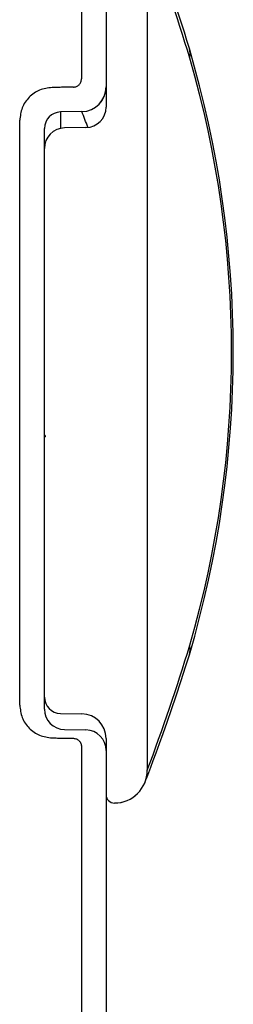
# Model space of a CAD drawing. Header units: millimetres. Extents: x 4906.17 to 4907.31, y 4759.5 to 4761.8.
# Tile 31 of 39: x 4906.44 to 4906.49, y 4760.76 to 4761. Entities that reach past the tile are written whole.
import ezdxf

# ---------------------------------------------------------------- set-up
doc = ezdxf.new("R2010")
doc.units = ezdxf.units.MM
doc.layers.add('SANINDUSA', color=3, linetype='Continuous')

msp = doc.modelspace()

# ---------------------------------------------------------------- linework, layer by layer
at = {"layer": 'SANINDUSA'}
for p, q in [((4906.454476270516, 4761.152100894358), (4906.454476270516, 4760.986410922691)), ((4906.460476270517, 4761.152100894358), (4906.460476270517, 4760.984445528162)), ((4906.460476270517, 4761.027944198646), (4906.460476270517, 4760.979557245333)), ((4906.470476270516, 4761.021944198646), (4906.470476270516, 4760.817944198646)), ((4906.454580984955, 4760.97844644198), (4906.449406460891, 4760.978356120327)), ((4906.449406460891, 4760.978356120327), (4906.449406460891, 4760.974442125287)), ((4906.439476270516, 4760.833815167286), (4906.439476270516, 4760.976322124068)), ((4906.445476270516, 4760.835780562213), (4906.445476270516, 4760.974356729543)), ((4906.455563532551, 4760.974558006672), (4906.450389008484, 4760.974467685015)), ((4906.445476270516, 4760.89947574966), (4906.445476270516, 4760.96946844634)), ((4906.445676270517, 4760.89947574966), (4906.445476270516, 4760.89947574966)), ((4906.445476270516, 4760.832857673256), (4906.445476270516, 4760.89915574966)), ((4906.445476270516, 4760.89915574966), (4906.445676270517, 4760.89915574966)), ((4906.445676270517, 4760.89947574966), (4906.445676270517, 4760.89915574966)), ((4906.449406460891, 4760.831781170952), (4906.454580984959, 4760.831690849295)), ((4906.450389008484, 4760.827858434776), (4906.455563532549, 4760.827768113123)), ((4906.46047627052, 4760.825691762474), (4906.460476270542, 4760.713648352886)), ((4906.454476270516, 4760.82372636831), (4906.454476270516, 4760.715613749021)), ((4906.460476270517, 4760.822768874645), (4906.460476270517, 4760.811944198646))]:
    msp.add_line(p, q, dxfattribs=at)
at = {"layer": 'SANINDUSA', "flags": 128}
for points in [[(4906.480836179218, 4760.991469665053), (4906.480909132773, 4760.992710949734), (4906.480709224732, 4760.993817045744)], [(4906.480710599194, 4760.846075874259), (4906.480909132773, 4760.847177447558), (4906.480836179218, 4760.848418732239)], [(4906.469905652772, 4760.814976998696), (4906.469905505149, 4760.814976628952), (4906.469910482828, 4760.814989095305), (4906.469966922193, 4760.815131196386), (4906.470142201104, 4760.815576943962), (4906.470429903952, 4760.816317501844), (4906.470826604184, 4760.817351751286), (4906.471329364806, 4760.818680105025), (4906.471934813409, 4760.820302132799), (4906.472639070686, 4760.822216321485), (4906.47343772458, 4760.824419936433), (4906.474325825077, 4760.82690892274), (4906.475297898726, 4760.829677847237), (4906.476347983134, 4760.832719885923), (4906.477473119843, 4760.836042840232), (4906.478630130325, 4760.839543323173), (4906.479875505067, 4760.843414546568), (4906.480706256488, 4760.846077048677)]]:
    msp.add_lwpolyline(points, dxfattribs=at)
at = {"layer": 'SANINDUSA'}
for centre, radius, start, end in [((4906.11135013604, 4760.882855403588), 0.3856677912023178, 16.72088298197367, 21.63925288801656), ((4905.989296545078, 4760.841367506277), 0.5139473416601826, 16.98117379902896, 20.57006343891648), ((4906.230403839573, 4760.919925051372), 0.2609815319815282, 343.5559349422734, 16.44428021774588), ((4906.233599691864, 4760.919944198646), 0.2573747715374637, 343.8648541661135, 16.13514583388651), ((4906.454476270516, 4760.984445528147), 0.006000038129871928, 270.9999983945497, 0.2042647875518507), ((4906.454476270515, 4760.984445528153), 0.006000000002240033, 271.0000000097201, 0), ((4906.455476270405, 4760.979557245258), 0.005000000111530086, 271.000001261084, 8.858735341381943e-07), ((4906.449476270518, 4760.974356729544), 0.004000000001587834, 91.0000000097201, 180), ((4906.030923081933, 4760.814540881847), 0.4542587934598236, 20.63748130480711, 21.15055034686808), ((4906.450476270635, 4760.969468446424), 0.00500000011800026, 91.0000013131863, 180.0000009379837), ((4905.990066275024, 4760.998259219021), 0.5131347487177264, 339.4270939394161, 343.0216688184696), ((4906.449476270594, 4760.83578056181), 0.004000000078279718, 179.9999942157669, 268.9999988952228), ((4906.450476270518, 4760.832857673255), 0.005000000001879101, 180, 268.9999999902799), ((4906.454476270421, 4760.825691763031), 0.006000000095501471, 359.9999988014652, 88.99999905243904), ((4906.454476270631, 4760.825691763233), 0.005999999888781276, 359.9999927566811, 89.00000103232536), ((4906.455476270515, 4760.822768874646), 0.005000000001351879, 0, 88.99999999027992), ((4906.462476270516, 4760.817944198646), 0.008000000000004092, 270, 0), ((4906.462476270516, 4760.811944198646), 0.002000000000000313, 180, 270), ((4906.46264637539, 4760.817568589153), 0.007608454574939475, 268.7273451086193, 317.453888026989)]:
    msp.add_arc(centre, radius, start, end, dxfattribs=at)
for points, knots in [([(4906.452511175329, 4760.98441122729), (4906.452771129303, 4760.984442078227), (4906.453291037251, 4760.984503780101), (4906.453931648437, 4760.984980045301), (4906.4543972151, 4760.985628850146), (4906.45444991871, 4760.986150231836), (4906.454476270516, 4760.986410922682)], [0, 0, 0, 0, 0.2498884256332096, 0.4997768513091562, 0.7498884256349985, 1, 1, 1, 1]), ([(4906.452511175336, 4760.82572606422), (4906.452771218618, 4760.825695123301), (4906.45329130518, 4760.825633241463), (4906.453931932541, 4760.825157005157), (4906.454397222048, 4760.824508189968), (4906.454449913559, 4760.823987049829), (4906.454476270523, 4760.823726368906)], [0, 0, 0, 0, 0.2499955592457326, 0.4999911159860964, 0.7498891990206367, 1, 1, 1, 1])]:
    msp.add_open_spline(points, degree=3, knots=knots, dxfattribs=at)
for points, degree in [([(4906.447336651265, 4760.984320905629), (4906.44630221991, 4760.984185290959), (4906.444233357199, 4760.983914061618), (4906.441639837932, 4760.982057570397), (4906.439828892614, 4760.979432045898), (4906.439593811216, 4760.977358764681), (4906.439476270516, 4760.976322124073)], 3), ([(4906.452511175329, 4760.98441122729), (4906.447336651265, 4760.984320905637)], 1), ([(4906.439476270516, 4760.833815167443), (4906.439593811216, 4760.83277852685), (4906.439828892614, 4760.830705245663), (4906.441639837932, 4760.828079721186), (4906.444233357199, 4760.826223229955), (4906.44630221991, 4760.825952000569), (4906.447336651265, 4760.825816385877)], 3), ([(4906.447336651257, 4760.825816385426), (4906.452511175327, 4760.825726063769)], 1)]:
    msp.add_open_spline(points, degree=degree, dxfattribs=at)

doc.saveas('drawing.dxf')
